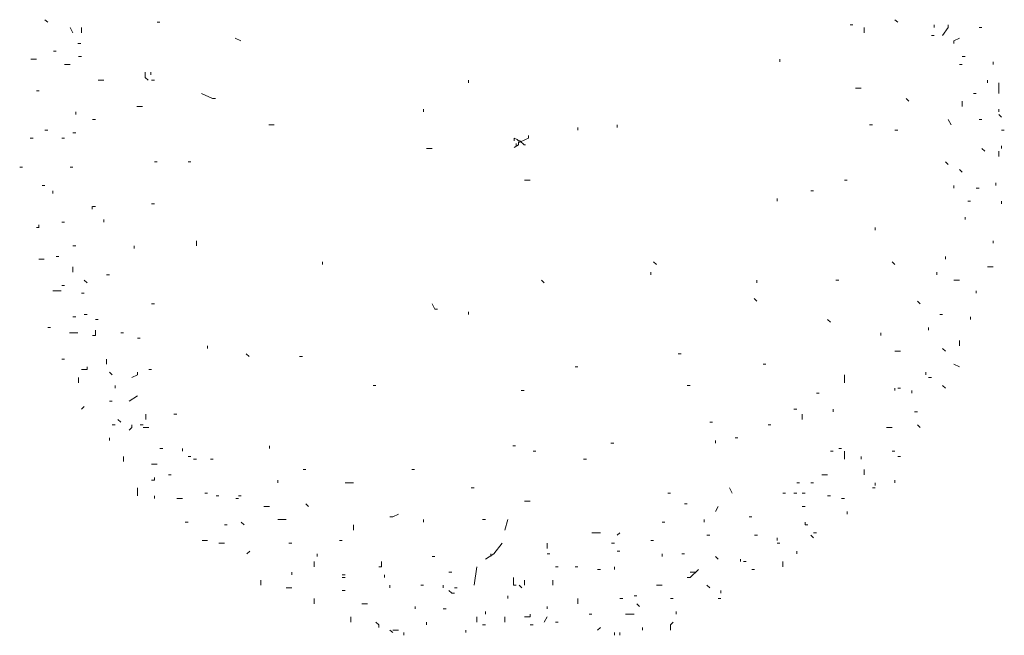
# Model space of a CAD drawing. Extents: x 12.9 to 34.2, y -51.7 to -4.
# Tile 67 of 75: x 29.2 to 32.7, y -12.3 to -10.1. Entities that reach past the tile are written whole.
import ezdxf

# ---------------------------------------------------------------- set-up
doc = ezdxf.new("R2010")
doc.units = 0
doc.header["$MEASUREMENT"] = 0
doc.layers.add('BLÄTTER', color=64, linetype='CONTINUOUS', lineweight=13)

msp = doc.modelspace()

# ---------------------------------------------------------------- linework, layer by layer
at = {"layer": 'BLÄTTER'}
for p, q in [((29.31265, -10.06815), (29.32265, -10.0775)), ((32.34115, -10.06815), (32.35115, -10.0775)), ((29.4026, -10.09625), (29.4126, -10.115)), ((29.44255, -10.09625), (29.44255, -10.115)), ((29.71245, -10.0775), (29.72245, -10.0775)), ((32.1812, -10.0869), (32.1912, -10.0869)), ((32.2312, -10.09625), (32.2312, -10.115)), ((32.48105, -10.0869), (32.48105, -10.09625)), ((32.51105, -10.12435), (32.53105, -10.09625)), ((32.53105, -10.09625), (32.53105, -10.0869)), ((32.641, -10.09625), (32.651, -10.09625)), ((29.9901, -10.13375), (30.01005, -10.1431)), ((32.4711, -10.12435), (32.48105, -10.12435)), ((32.55105, -10.1431), (32.57105, -10.13375)), ((29.43035, -10.15245), (29.44035, -10.15245)), ((32.55105, -10.1431), (32.55105, -10.15245)), ((29.28265, -10.2087), (29.26265, -10.2087)), ((29.3426, -10.1806), (29.3526, -10.1806)), ((29.43255, -10.1993), (29.44255, -10.1993)), ((31.93135, -10.2087), (31.93135, -10.21805)), ((32.581, -10.1993), (32.591, -10.1993)), ((29.3826, -10.22745), (29.4026, -10.22745)), ((32.57105, -10.22745), (32.581, -10.22745)), ((32.69095, -10.21805), (32.69095, -10.22745)), ((29.67025, -10.2743), (29.67025, -10.25555)), ((29.68025, -10.28365), (29.67025, -10.2743)), ((29.69025, -10.25555), (29.69025, -10.2649)), ((29.50255, -10.28365), (29.52255, -10.28365)), ((29.69245, -10.28365), (29.70245, -10.28365)), ((30.8219, -10.28365), (30.8219, -10.293)), ((32.2012, -10.31175), (32.2212, -10.31175)), ((32.671, -10.28365), (32.671, -10.293)), ((32.71095, -10.293), (32.71095, -10.3305)), ((29.28265, -10.32115), (29.29265, -10.32115)), ((29.9101, -10.34925), (29.87015, -10.3305)), ((29.9201, -10.34925), (29.9101, -10.34925)), ((32.3811, -10.34925), (32.3911, -10.3586)), ((32.621, -10.3305), (32.631, -10.3305)), ((29.64025, -10.37735), (29.66025, -10.37735)), ((32.581, -10.3586), (32.581, -10.37735)), ((29.4226, -10.3961), (29.4226, -10.40545)), ((30.66195, -10.38675), (30.66195, -10.3961)), ((32.71095, -10.38675), (32.71095, -10.3961)), ((32.71095, -10.40545), (32.72095, -10.41485)), ((29.48255, -10.4242), (29.49255, -10.4242)), ((30.11, -10.44295), (30.13, -10.44295)), ((31.2117, -10.4523), (31.2117, -10.4617)), ((31.35165, -10.44295), (31.35165, -10.4523)), ((32.2512, -10.44295), (32.2612, -10.44295)), ((32.53105, -10.4242), (32.54105, -10.44295)), ((32.641, -10.4242), (32.651, -10.4242)), ((29.31265, -10.4617), (29.32265, -10.4617)), ((29.4126, -10.47105), (29.4226, -10.47105)), ((31.03525, -10.49055), (31.03525, -10.4811)), ((32.34115, -10.4617), (32.35115, -10.4617)), ((32.72095, -10.4617), (32.73095, -10.4617)), ((29.26045, -10.4898), (29.27045, -10.4898)), ((29.3726, -10.4898), (29.3826, -10.4898)), ((30.98485, -10.5), (30.98485, -10.49055)), ((30.98485, -10.49055), (30.99495, -10.4953)), ((30.98485, -10.5236), (31, -10.5142)), ((30.9918, -10.50855), (30.9918, -10.5179)), ((30.99495, -10.4953), (31, -10.5)), ((31, -10.5), (31.005, -10.5)), ((31, -10.5142), (31, -10.50475)), ((31, -10.50475), (31.005, -10.50475)), ((31.005, -10.50475), (31.02515, -10.4953)), ((31.005, -10.5), (31.0201, -10.5142)), ((31.0201, -10.5142), (31.02515, -10.5142)), ((31.02515, -10.4953), (31.03525, -10.49055)), ((32.72095, -10.5179), (32.72095, -10.5273)), ((30.67195, -10.5273), (30.69195, -10.5273)), ((32.651, -10.5273), (32.661, -10.53665)), ((32.71095, -10.53665), (32.71095, -10.546)), ((32.71095, -10.546), (32.71095, -10.5554)), ((29.2227, -10.59285), (29.23265, -10.59285)), ((29.4026, -10.59285), (29.4126, -10.59285)), ((29.70245, -10.57415), (29.71245, -10.57415)), ((29.8224, -10.57415), (29.8324, -10.57415)), ((32.52105, -10.57415), (32.53105, -10.5835)), ((32.57105, -10.60225), (32.581, -10.6116)), ((29.30265, -10.65845), (29.31265, -10.65845)), ((29.30265, -10.65845), (29.31265, -10.65845)), ((31.0218, -10.63975), (31.0418, -10.63975)), ((32.16125, -10.63975), (32.1712, -10.63975)), ((32.55105, -10.65845), (32.55105, -10.66785)), ((32.70095, -10.6491), (32.70095, -10.65845)), ((29.3404, -10.6772), (29.3404, -10.6866)), ((32.0413, -10.6772), (32.0513, -10.6772)), ((32.631, -10.66785), (32.641, -10.66785)), ((29.48035, -10.73345), (29.48035, -10.7428)), ((29.48255, -10.73345), (29.49255, -10.73345)), ((29.69245, -10.72405), (29.70245, -10.72405)), ((31.92135, -10.7053), (31.92135, -10.7147)), ((32.601, -10.7147), (32.611, -10.7147)), ((32.72095, -10.7147), (32.72095, -10.72405)), ((29.29045, -10.8084), (29.29045, -10.799)), ((29.3726, -10.78965), (29.3826, -10.78965)), ((29.52255, -10.7803), (29.52255, -10.78965)), ((32.591, -10.7709), (32.591, -10.7803)), ((29.28265, -10.8084), (29.29265, -10.8084)), ((32.2712, -10.8084), (32.2712, -10.81775)), ((29.4126, -10.874), (29.4226, -10.874)), ((29.63025, -10.874), (29.63025, -10.88335)), ((29.85235, -10.8646), (29.85235, -10.85525)), ((29.85235, -10.874), (29.85235, -10.8646)), ((32.69095, -10.85525), (32.69095, -10.8646)), ((29.29045, -10.92085), (29.3104, -10.92085)), ((29.3526, -10.91145), (29.3626, -10.91145)), ((30.30215, -10.9302), (30.30215, -10.9396)), ((31.48155, -10.9302), (31.49155, -10.9396)), ((32.33115, -10.9302), (32.34115, -10.9396)), ((32.52105, -10.91145), (32.52105, -10.92085)), ((29.4126, -10.94895), (29.4126, -10.9677)), ((29.5325, -10.97705), (29.5425, -10.97705)), ((31.47155, -10.9677), (31.47155, -10.97705)), ((32.49105, -10.9677), (32.49105, -10.97705)), ((32.671, -10.94895), (32.69095, -10.94895)), ((29.3726, -11.01455), (29.3826, -11.01455)), ((29.45255, -10.9958), (29.46255, -11.00515)), ((31.08175, -10.9958), (31.09175, -11.00515)), ((31.84915, -10.9958), (31.84915, -11.00515)), ((32.13125, -10.9958), (32.14125, -10.9958)), ((32.55105, -10.9958), (32.57105, -10.9958)), ((29.3404, -11.0333), (29.3604, -11.0333)), ((29.3604, -11.0333), (29.3704, -11.0333)), ((29.44255, -11.04265), (29.45255, -11.04265)), ((32.631, -11.0333), (32.631, -11.04265)), ((29.69245, -11.08015), (29.70245, -11.08015)), ((30.69195, -11.08015), (30.70195, -11.09885)), ((31.83915, -11.0614), (31.84915, -11.07075)), ((32.4211, -11.07075), (32.4311, -11.08015)), ((29.45255, -11.1176), (29.46255, -11.1176)), ((30.70195, -11.09885), (30.71195, -11.09885)), ((30.8219, -11.10825), (30.8219, -11.1176)), ((32.50105, -11.1176), (32.51105, -11.1176)), ((29.4126, -11.127), (29.4226, -11.127)), ((29.49255, -11.13635), (29.50255, -11.13635)), ((32.10125, -11.13635), (32.11125, -11.1457)), ((32.611, -11.127), (32.611, -11.13635)), ((29.32265, -11.16445), (29.3326, -11.16445)), ((29.40035, -11.1832), (29.43035, -11.1832)), ((29.49255, -11.19255), (29.49255, -11.17385)), ((29.5825, -11.1832), (29.5925, -11.1832)), ((32.29115, -11.1832), (32.29115, -11.19255)), ((32.4611, -11.16445), (32.4611, -11.17385)), ((29.48255, -11.19255), (29.49255, -11.19255)), ((29.64245, -11.20195), (29.65245, -11.20195)), ((32.57105, -11.2113), (32.57105, -11.23005)), ((29.89235, -11.23005), (29.89235, -11.23945)), ((30.03005, -11.25815), (30.04005, -11.26755)), ((31.5693, -11.25815), (31.5793, -11.25815)), ((32.34115, -11.2488), (32.35115, -11.2488)), ((32.35115, -11.2488), (32.36115, -11.2488)), ((32.51105, -11.23945), (32.52105, -11.2488)), ((29.3726, -11.2769), (29.3826, -11.2769)), ((29.5325, -11.29565), (29.5325, -11.2769)), ((30.21995, -11.26755), (30.22995, -11.26755)), ((31.87135, -11.29565), (31.88135, -11.29565)), ((32.55105, -11.29565), (32.57105, -11.305)), ((29.44255, -11.3144), (29.46255, -11.3144)), ((29.46255, -11.3144), (29.46255, -11.305)), ((29.5425, -11.32375), (29.5525, -11.33315)), ((29.64245, -11.33315), (29.64245, -11.32375)), ((29.68245, -11.3144), (29.69245, -11.3144)), ((31.2017, -11.305), (31.2117, -11.305)), ((32.4511, -11.33315), (32.4511, -11.32375)), ((29.43255, -11.36125), (29.43255, -11.3425)), ((29.6225, -11.3425), (29.64245, -11.33315)), ((32.16125, -11.3425), (32.16125, -11.33315)), ((32.16125, -11.36125), (32.16125, -11.3425)), ((32.4611, -11.3425), (32.4711, -11.3425)), ((29.5625, -11.38), (29.5625, -11.3706)), ((30.48205, -11.3706), (30.49205, -11.3706)), ((31.0196, -11.38935), (31.0096, -11.38935)), ((31.6015, -11.3706), (31.6115, -11.3706)), ((32.0613, -11.3987), (32.07125, -11.3987)), ((32.34115, -11.38), (32.34115, -11.38935)), ((32.35115, -11.38), (32.36115, -11.38)), ((32.4011, -11.38935), (32.4011, -11.3987)), ((32.51105, -11.3706), (32.52105, -11.38)), ((29.5425, -11.42685), (29.5525, -11.42685)), ((29.6125, -11.42685), (29.64245, -11.4081)), ((29.44255, -11.45495), (29.45255, -11.44555)), ((31.9813, -11.45495), (31.9913, -11.45495)), ((32.12125, -11.45495), (32.12125, -11.4643)), ((32.4111, -11.4643), (32.4211, -11.4643)), ((29.5725, -11.4924), (29.5825, -11.5018)), ((29.67245, -11.4737), (29.67245, -11.4924)), ((29.7724, -11.4737), (29.7824, -11.4737)), ((31.68145, -11.5018), (31.69145, -11.5018)), ((32.0113, -11.4737), (32.0113, -11.4924)), ((29.5525, -11.51115), (29.5625, -11.51115)), ((29.6125, -11.5299), (29.6225, -11.52055)), ((29.6225, -11.52055), (29.6225, -11.51115)), ((29.65245, -11.51115), (29.66245, -11.51115)), ((29.66245, -11.52055), (29.68245, -11.52055)), ((31.88915, -11.51115), (31.89915, -11.51115)), ((32.31115, -11.52055), (32.33115, -11.52055)), ((32.4211, -11.51115), (32.4311, -11.52055)), ((29.5425, -11.5674), (29.5425, -11.558)), ((31.3294, -11.57675), (31.3394, -11.57675)), ((31.70145, -11.57675), (31.70145, -11.5674)), ((31.7714, -11.558), (31.7814, -11.558)), ((29.72245, -11.5955), (29.73245, -11.5955)), ((29.8024, -11.5955), (29.8024, -11.60485)), ((30.11225, -11.5955), (30.11225, -11.58615)), ((30.9796, -11.58615), (30.9896, -11.58615)), ((31.0518, -11.60485), (31.06175, -11.60485)), ((32.11125, -11.60485), (32.12125, -11.60485)), ((32.14125, -11.5955), (32.15125, -11.5955)), ((32.16125, -11.633), (32.16125, -11.60485)), ((32.33115, -11.60485), (32.34115, -11.60485)), ((29.5925, -11.64235), (29.5925, -11.6236)), ((29.8224, -11.6236), (29.8324, -11.6236)), ((29.84235, -11.633), (29.85235, -11.633)), ((29.90235, -11.633), (29.91235, -11.633)), ((31.2317, -11.633), (31.2417, -11.633)), ((32.2212, -11.6236), (32.2212, -11.633)), ((32.35115, -11.6236), (32.36115, -11.6236)), ((29.69245, -11.6517), (29.71245, -11.6517)), ((30.2322, -11.67045), (30.24215, -11.67045)), ((30.61975, -11.67045), (30.62975, -11.67045)), ((32.2312, -11.67045), (32.2312, -11.6892)), ((29.69245, -11.70795), (29.70245, -11.70795)), ((29.70245, -11.70795), (29.70245, -11.69855)), ((29.7524, -11.6892), (29.7624, -11.6892)), ((30.1422, -11.70795), (30.1422, -11.7173)), ((30.3821, -11.7173), (30.4121, -11.7173)), ((31.9913, -11.7173), (32.0013, -11.7173)), ((32.0413, -11.7173), (32.0513, -11.7173)), ((32.08125, -11.6892), (32.10125, -11.6892)), ((32.2712, -11.7267), (32.2712, -11.7173)), ((32.34115, -11.70795), (32.34115, -11.7173)), ((29.64245, -11.76415), (29.64245, -11.73605)), ((30.8319, -11.73605), (30.8419, -11.73605)), ((31.75145, -11.73605), (31.76145, -11.7548)), ((32.2612, -11.73605), (32.2712, -11.73605)), ((29.70245, -11.77355), (29.70245, -11.76415)), ((29.7824, -11.77355), (29.7924, -11.77355)), ((29.7924, -11.77355), (29.8024, -11.77355)), ((29.88235, -11.7548), (29.89235, -11.7548)), ((29.92235, -11.76415), (29.93235, -11.76415)), ((29.9923, -11.77355), (30.0023, -11.77355)), ((30.0023, -11.76415), (30.0123, -11.76415)), ((31.0218, -11.7829), (31.0418, -11.7829)), ((31.54155, -11.7548), (31.53155, -11.7548)), ((31.94135, -11.7548), (31.95135, -11.7548)), ((31.9813, -11.7548), (31.9913, -11.7548)), ((32.0113, -11.7548), (32.0213, -11.7548)), ((32.10125, -11.76415), (32.11125, -11.76415)), ((32.11125, -11.76415), (32.10125, -11.76415)), ((32.15125, -11.77355), (32.16125, -11.77355)), ((30.09225, -11.80165), (30.11225, -11.80165)), ((30.24215, -11.79225), (30.25215, -11.80165)), ((31.5915, -11.79225), (31.6015, -11.79225)), ((31.70145, -11.8204), (31.71145, -11.80165)), ((32.0113, -11.80165), (32.0213, -11.80165)), ((32.1712, -11.8204), (32.1712, -11.82975)), ((29.8124, -11.85785), (29.8224, -11.85785)), ((30.0123, -11.85785), (30.0223, -11.86725)), ((30.1422, -11.8485), (30.1722, -11.8485)), ((30.54205, -11.83915), (30.552, -11.83915)), ((30.552, -11.83915), (30.572, -11.82975)), ((30.66195, -11.85785), (30.66195, -11.8485)), ((30.87185, -11.8485), (30.88185, -11.8485)), ((30.95185, -11.886), (30.9618, -11.8485)), ((31.51155, -11.85785), (31.52155, -11.85785)), ((31.6615, -11.8485), (31.6615, -11.85785)), ((31.8214, -11.83915), (31.8314, -11.83915)), ((32.0213, -11.85785), (32.0213, -11.86725)), ((29.9523, -11.86725), (29.9623, -11.86725)), ((30.4121, -11.86725), (30.4121, -11.886)), ((32.0213, -11.86725), (32.0313, -11.86725)), ((29.89235, -11.92345), (29.87235, -11.92345)), ((30.3621, -11.92345), (30.3721, -11.92345)), ((31.26165, -11.89535), (31.29165, -11.89535)), ((31.35165, -11.9047), (31.3616, -11.89535)), ((31.47155, -11.92345), (31.48155, -11.92345)), ((31.67145, -11.9047), (31.68145, -11.9047)), ((31.8414, -11.9047), (31.8514, -11.9047)), ((31.92135, -11.9141), (31.92135, -11.92345)), ((32.0413, -11.9047), (32.0513, -11.9141)), ((32.0513, -11.89535), (32.0613, -11.89535)), ((29.93235, -11.93285), (29.9523, -11.93285)), ((30.0323, -11.9703), (30.04225, -11.96095)), ((30.1822, -11.93285), (30.1922, -11.93285)), ((30.91185, -11.9703), (30.94185, -11.93285)), ((31.10175, -11.93285), (31.10175, -11.95155)), ((31.33165, -11.93285), (31.34165, -11.93285)), ((31.35165, -11.96095), (31.3616, -11.96095)), ((31.92135, -11.93285), (31.93135, -11.93285)), ((31.9913, -11.96095), (31.9913, -11.9703)), ((30.28215, -11.9797), (30.28215, -11.9703)), ((30.69195, -11.9797), (30.70195, -11.9797)), ((30.88185, -11.98905), (30.91185, -11.9703)), ((30.90185, -11.9703), (30.90185, -11.9797)), ((31.10175, -11.9703), (31.11175, -11.9703)), ((31.51155, -11.9797), (31.51155, -11.9703)), ((31.5815, -11.9703), (31.5915, -11.9703)), ((31.70145, -11.9797), (31.71145, -11.98905)), ((31.7914, -11.98905), (31.7914, -11.9984)), ((30.27215, -11.9984), (30.27215, -12.01715)), ((30.50205, -12.01715), (30.51205, -12.01715)), ((30.51205, -12.01715), (30.51205, -11.9984)), ((30.8419, -12.08275), (30.85185, -12.01715)), ((31.13175, -12.01715), (31.14175, -12.01715)), ((31.2017, -12.01715), (31.2117, -12.01715)), ((31.28165, -12.02655), (31.29165, -12.02655)), ((31.34165, -12.01715), (31.34165, -12.02655)), ((31.6115, -12.05465), (31.6415, -12.02655)), ((31.8014, -11.9984), (31.8114, -11.9984)), ((31.8314, -12.02655), (31.8414, -12.02655)), ((31.94135, -11.9984), (31.94135, -12.01715)), ((30.08225, -12.08275), (30.08225, -12.064)), ((30.1922, -12.04525), (30.1922, -12.0359)), ((30.3721, -12.04525), (30.3821, -12.04525)), ((30.3721, -12.05465), (30.3821, -12.05465)), ((30.52205, -12.05465), (30.52205, -12.04525)), ((30.7519, -12.0359), (30.7619, -12.0359)), ((30.9818, -12.05465), (30.9818, -12.064)), ((30.9818, -12.064), (30.9818, -12.08275)), ((31.0218, -12.064), (31.0218, -12.08275)), ((31.12175, -12.064), (31.12175, -12.08275)), ((31.6015, -12.05465), (31.6115, -12.05465)), ((31.6115, -12.0359), (31.6315, -12.0359)), ((30.1822, -12.0921), (30.1722, -12.0921)), ((30.1922, -12.0921), (30.1822, -12.0921)), ((30.3721, -12.1015), (30.3821, -12.1015)), ((30.54205, -12.0921), (30.54205, -12.08275)), ((30.65195, -12.08275), (30.66195, -12.08275)), ((30.73195, -12.0921), (30.73195, -12.08275)), ((30.7519, -12.1015), (30.7619, -12.11085)), ((30.7719, -12.0921), (30.7819, -12.0921)), ((30.9818, -12.08275), (30.9918, -12.08275)), ((31.0018, -12.08275), (31.0118, -12.0921)), ((31.49155, -12.08275), (31.51155, -12.08275)), ((31.67145, -12.08275), (31.68145, -12.0921)), ((31.72145, -12.1015), (31.72145, -12.11085)), ((30.27215, -12.14835), (30.27215, -12.1296)), ((30.7619, -12.11085), (30.7719, -12.11085)), ((30.9618, -12.1296), (30.9618, -12.12025)), ((31.2117, -12.1296), (31.2117, -12.14835)), ((31.3616, -12.1296), (31.3716, -12.1296)), ((31.4116, -12.12025), (31.4216, -12.12025)), ((31.54155, -12.1296), (31.55155, -12.1296)), ((31.71145, -12.1296), (31.72145, -12.1296)), ((30.4421, -12.14835), (30.46205, -12.14835)), ((30.632, -12.1577), (30.632, -12.1671)), ((30.73195, -12.1671), (30.74195, -12.1671)), ((31.10175, -12.1671), (31.10175, -12.1577)), ((31.4216, -12.14835), (31.4316, -12.1577)), ((30.4021, -12.21395), (30.4021, -12.1952)), ((30.85185, -12.21395), (30.85185, -12.1952)), ((30.88185, -12.17645), (30.88185, -12.18585)), ((30.95185, -12.1952), (30.95185, -12.21395)), ((31.0218, -12.1952), (31.0418, -12.1952)), ((31.0418, -12.1952), (31.0418, -12.18585)), ((31.09175, -12.21395), (31.10175, -12.1952)), ((31.2517, -12.18585), (31.26165, -12.18585)), ((31.3816, -12.18585), (31.4116, -12.18585)), ((31.56155, -12.17645), (31.56155, -12.18585)), ((30.50205, -12.2233), (30.49205, -12.21395)), ((30.50205, -12.2327), (30.50205, -12.2233)), ((30.54205, -12.24205), (30.552, -12.2514)), ((30.552, -12.24205), (30.572, -12.24205)), ((30.67195, -12.2233), (30.67195, -12.21395)), ((30.8119, -12.2514), (30.8119, -12.24205)), ((30.87185, -12.2233), (30.88185, -12.2233)), ((31.0418, -12.2233), (31.0518, -12.2233)), ((31.13175, -12.21395), (31.14175, -12.21395)), ((31.28165, -12.24205), (31.29165, -12.2327)), ((31.4416, -12.24205), (31.4416, -12.2327)), ((31.54155, -12.2233), (31.55155, -12.21395)), ((31.54155, -12.24205), (31.54155, -12.2233)), ((30.592, -12.2608), (30.592, -12.2514)), ((31.34165, -12.2514), (31.34165, -12.2608)), ((31.3616, -12.2608), (31.3616, -12.2514))]:
    msp.add_line(p, q, dxfattribs=at)

doc.saveas('drawing.dxf')
